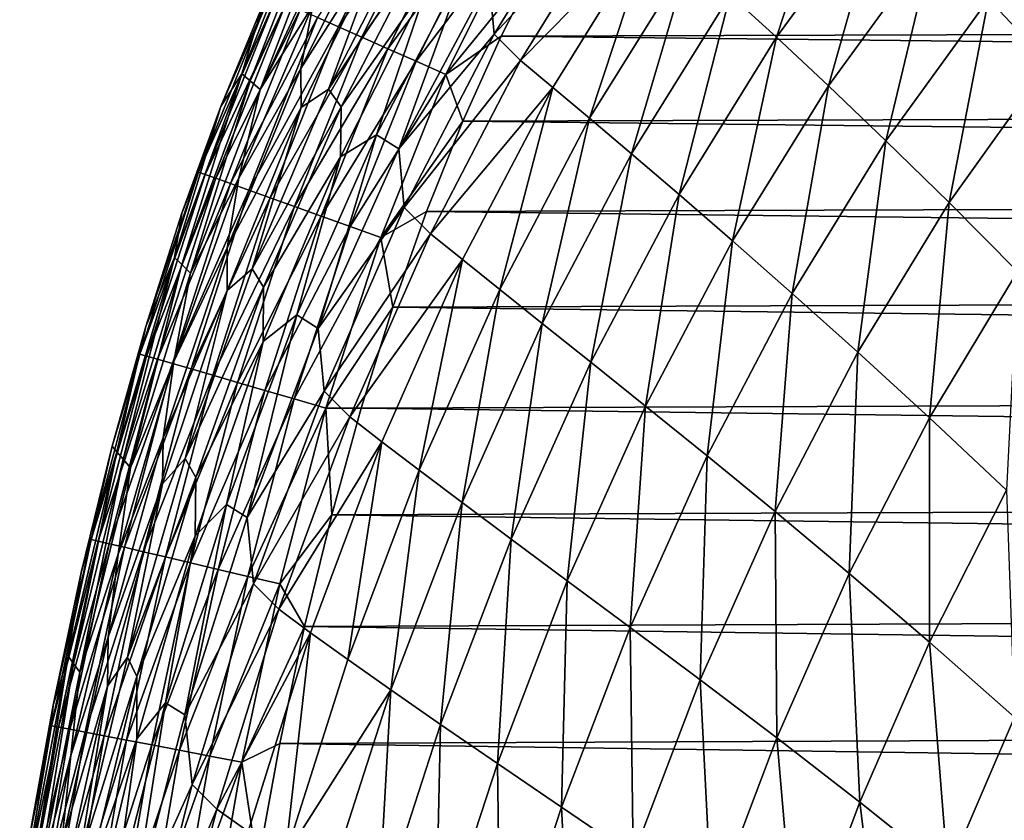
# Model space of a CAD drawing. Header units: metres. Extents: x -36 to 82, y -104 to 104.
# Tile 226 of 245: x -15.2 to -10.92, y 95.72 to 99.21. Entities that reach past the tile are written whole.
import ezdxf

# ---------------------------------------------------------------- set-up
doc = ezdxf.new("R2010")
doc.units = ezdxf.units.M
doc.layers.add('solid_FIT-SHOWER-153_SW0001', color=7, linetype='CONTINUOUS')

msp = doc.modelspace()

# ---------------------------------------------------------------- linework, layer by layer
at = {"layer": 'solid_FIT-SHOWER-153_SW0001'}
for points in [[(-11.906401, 99.132004, -12.697701), (-12.107814, 99.316612, -11.774969), (-11.636102, 99.959007, -11.747355)], [(-11.441175, 99.767784, -12.667388), (-11.906401, 99.132004, -12.697701), (-11.636102, 99.959007, -11.747355)], [(-13.903911, 99.217857, 16.560919), (-13.813616, 99.177711, 16.660679), (-13.464041, 99.883263, 16.660448)], [(-13.464041, 99.883263, 16.660448), (-13.813616, 99.177711, 16.660679), (-13.365932, 99.829086, 16.745615)], [(-10.72178, 99.018936, -14.949565), (-10.984104, 99.299545, -14.265806), (-10.499166, 99.868568, -14.230411)], [(-13.813616, 99.177711, 16.660679), (-13.711209, 99.132179, 16.74577), (-13.365932, 99.829086, 16.745615)], [(-13.365932, 99.829086, 16.745615), (-13.711209, 99.132179, 16.74577), (-13.257565, 99.769249, 16.814531)], [(-13.157094, 99.382942, -5.855111), (-12.700085, 99.850998, -7.214014), (-13.13576, 99.145538, -7.231104)], [(-13.13576, 99.145538, -7.231104), (-12.700085, 99.850998, -7.214014), (-12.58495, 99.735855, -8.490389)], [(-13.711209, 99.132179, 16.74577), (-13.598106, 99.081894, 16.814623), (-13.257565, 99.769249, 16.814531)], [(-13.257565, 99.769249, 16.814531), (-13.598106, 99.081894, 16.814623), (-13.140294, 99.704498, 16.865633)], [(-13.13576, 99.145538, -7.231104), (-12.58495, 99.735855, -8.490389), (-13.021061, 99.03064, -8.509686)], [(-12.445112, 99.616089, -9.67404), (-13.021061, 99.03064, -8.509686), (-12.58495, 99.735855, -8.490389)], [(-11.680728, 98.921028, -13.538871), (-11.906401, 99.132004, -12.697701), (-11.441175, 99.767784, -12.667388)], [(-11.223949, 99.548599, -13.505974), (-11.680728, 98.921028, -13.538871), (-11.441175, 99.767784, -12.667388)], [(-13.894572, 99.71859, 13.495017), (-14.234097, 98.972412, 13.492207), (-13.954125, 99.678238, 15.896646)], [(-14.1975, 98.942001, 11.076779), (-14.234097, 98.972412, 13.492207), (-13.894572, 99.71859, 13.495017)], [(-13.853889, 99.689621, 11.080412), (-14.1975, 98.942001, 11.076779), (-13.894572, 99.71859, 13.495017)], [(-14.15444, 98.90522, 8.770235), (-14.1975, 98.942001, 11.076779), (-13.853889, 99.689621, 11.080412)], [(-13.805983, 99.654533, 8.774734), (-14.15444, 98.90522, 8.770235), (-13.853889, 99.689621, 11.080412)], [(-13.612293, 99.728104, 4.487946), (-13.977345, 98.996117, 4.481537), (-13.924596, 99.26989, 6.574536)], [(-13.60938, 99.574913, 2.503082), (-13.977345, 98.996117, 4.481537), (-13.612293, 99.728104, 4.487946)], [(-13.598106, 99.081894, 16.814623), (-13.475722, 99.027481, 16.865675), (-13.140294, 99.704498, 16.865633)], [(-13.140294, 99.704498, 16.865633), (-13.475722, 99.027481, 16.865675), (-13.01548, 99.635582, 16.897348)], [(-14.234097, 98.972412, 13.492207), (-14.144573, 99.268883, 15.897125), (-13.954125, 99.678238, 15.896646)], [(-13.924596, 99.26989, 6.574536), (-14.15444, 98.90522, 8.770235), (-13.805983, 99.654533, 8.774734)], [(-13.856763, 98.906708, 0.617295), (-13.480468, 99.641136, 0.626205), (-13.421193, 99.568237, -1.147424)], [(-13.60938, 99.574913, 2.503082), (-13.480468, 99.641136, 0.626205), (-13.856763, 98.906708, 0.617295)], [(-13.475722, 99.027481, 16.865675), (-13.345473, 98.969574, 16.89736), (-13.01548, 99.635582, 16.897348)], [(-13.01548, 99.635582, 16.897348), (-13.345473, 98.969574, 16.89736), (-12.930096, 99.482735, 16.90811)], [(-12.445112, 99.616089, -9.67404), (-12.880669, 98.914009, -9.695733), (-13.021061, 99.03064, -8.509686)], [(-12.720254, 98.779533, -10.792221), (-12.880669, 98.914009, -9.695733), (-12.445112, 99.616089, -9.67404)], [(-12.286721, 99.477165, -10.767991), (-12.720254, 98.779533, -10.792221), (-12.445112, 99.616089, -9.67404)], [(-13.60938, 99.574913, 2.503082), (-13.976205, 98.826706, 2.49533), (-13.977345, 98.996117, 4.481537)], [(-13.60938, 99.574913, 2.503082), (-13.856763, 98.906708, 0.617295), (-13.976205, 98.826706, 2.49533)], [(-13.856763, 98.906708, 0.617295), (-13.421193, 99.568237, -1.147424), (-13.801985, 98.829948, -1.157718)], [(-13.801985, 98.829948, -1.157718), (-13.421193, 99.568237, -1.147424), (-13.423557, 99.369507, -2.819634)], [(-11.430423, 98.68187, -14.300946), (-11.680728, 98.921028, -13.538871), (-11.223949, 99.548599, -13.505974)], [(-10.984104, 99.299545, -14.265806), (-11.430423, 98.68187, -14.300946), (-11.223949, 99.548599, -13.505974)], [(-13.345473, 98.969574, 16.89736), (-13.105278, 99.137192, 16.90811), (-12.930096, 99.482735, 16.90811)], [(-12.930096, 99.482735, 16.90811), (-13.105278, 99.137192, 16.90811), (13.067233, 99.215744, 16.90811)], [(-12.537714, 98.624863, -11.801812), (-12.720254, 98.779533, -10.792221), (-12.286721, 99.477165, -10.767991)], [(-12.107814, 99.316612, -11.774969), (-12.537714, 98.624863, -11.801812), (-12.286721, 99.477165, -10.767991)], [(-13.648364, 98.708252, -4.399078), (-13.258653, 99.447029, -4.3859), (-13.550475, 98.646225, -5.869892)], [(-13.423557, 99.369507, -2.819634), (-13.258653, 99.447029, -4.3859), (-13.648364, 98.708252, -4.399078)], [(-13.258653, 99.447029, -4.3859), (-13.157094, 99.382942, -5.855111), (-13.550475, 98.646225, -5.869892)], [(-13.804537, 98.612236, -2.831488), (-13.423557, 99.369507, -2.819634), (-13.648364, 98.708252, -4.399078)], [(-13.801985, 98.829948, -1.157718), (-13.423557, 99.369507, -2.819634), (-13.804537, 98.612236, -2.831488)], [(-13.550475, 98.646225, -5.869892), (-13.157094, 99.382942, -5.855111), (-13.13576, 99.145538, -7.231104)], [(-14.115655, 99.311996, 16.046492), (-14.325006, 98.831367, 15.897709), (-14.422023, 98.545311, 16.047405)], [(-14.115655, 99.311996, 16.046492), (-14.422023, 98.545311, 16.047405), (-14.087965, 99.29969, 16.189274)], [(-14.115655, 99.311996, 16.046492), (-14.144573, 99.268883, 15.897125), (-14.325006, 98.831367, 15.897709)], [(-12.330918, 98.447685, -12.72717), (-12.537714, 98.624863, -11.801812), (-12.107814, 99.316612, -11.774969)], [(-11.906401, 99.132004, -12.697701), (-12.330918, 98.447685, -12.72717), (-12.107814, 99.316612, -11.774969)], [(-14.422023, 98.545311, 16.047405), (-14.393407, 98.535034, 16.190065), (-14.087965, 99.29969, 16.189274)], [(-14.087965, 99.29969, 16.189274), (-14.393407, 98.535034, 16.190065), (-14.0425, 99.279472, 16.32365)], [(-14.393407, 98.535034, 16.190065), (-14.346517, 98.518196, 16.324314), (-14.0425, 99.279472, 16.32365)], [(-14.0425, 99.279472, 16.32365), (-14.346517, 98.518196, 16.324314), (-13.980677, 99.251991, 16.448053)], [(-14.234097, 98.972412, 13.492207), (-14.325006, 98.831367, 15.897709), (-14.144573, 99.268883, 15.897125)], [(-13.924596, 99.26989, 6.574536), (-14.247743, 98.518394, 6.569028), (-14.15444, 98.90522, 8.770235)], [(-13.977345, 98.996117, 4.481537), (-14.247743, 98.518394, 6.569028), (-13.924596, 99.26989, 6.574536)], [(-11.155609, 98.412949, -14.986343), (-11.430423, 98.68187, -14.300946), (-10.984104, 99.299545, -14.265806)], [(-10.72178, 99.018936, -14.949565), (-11.155609, 98.412949, -14.986343), (-10.984104, 99.299545, -14.265806)], [(-14.346517, 98.518196, 16.324314), (-14.282808, 98.495316, 16.448593), (-13.980677, 99.251991, 16.448053)], [(-13.980677, 99.251991, 16.448053), (-14.282808, 98.495316, 16.448593), (-13.903911, 99.217857, 16.560919)], [(-14.282808, 98.495316, 16.448593), (-14.203737, 98.466919, 16.561338), (-13.903911, 99.217857, 16.560919)], [(-13.903911, 99.217857, 16.560919), (-14.203737, 98.466919, 16.561338), (-13.813616, 99.177711, 16.660679)], [(-14.203737, 98.466919, 16.561338), (-14.110759, 98.433533, 16.660986), (-13.813616, 99.177711, 16.660679)], [(-13.813616, 99.177711, 16.660679), (-14.110759, 98.433533, 16.660986), (-13.711209, 99.132179, 16.74577)], [(-13.105278, 99.137192, 16.90811), (13.235432, 98.851509, 16.90811), (13.067233, 99.215744, 16.90811)], [(-14.110759, 98.433533, 16.660986), (-14.005329, 98.395668, 16.745975), (-13.711209, 99.132179, 16.74577)], [(-13.711209, 99.132179, 16.74577), (-14.005329, 98.395668, 16.745975), (-13.598106, 99.081894, 16.814623)], [(-13.550475, 98.646225, -5.869892), (-13.13576, 99.145538, -7.231104), (-13.527073, 98.391174, -7.247769)], [(-13.527073, 98.391174, -7.247769), (-13.13576, 99.145538, -7.231104), (-13.021061, 99.03064, -8.509686)], [(-13.345473, 98.969574, 16.89736), (-13.271689, 98.767342, 16.90811), (-13.105278, 99.137192, 16.90811)], [(-13.105278, 99.137192, 16.90811), (-13.271689, 98.767342, 16.90811), (13.235432, 98.851509, 16.90811)], [(-12.097985, 98.245827, -13.570888), (-12.330918, 98.447685, -12.72717), (-11.906401, 99.132004, -12.697701)], [(-11.680728, 98.921028, -13.538871), (-12.097985, 98.245827, -13.570888), (-11.906401, 99.132004, -12.697701)], [(-14.005329, 98.395668, 16.745975), (-13.888905, 98.353859, 16.814745), (-13.598106, 99.081894, 16.814623)], [(-13.598106, 99.081894, 16.814623), (-13.888905, 98.353859, 16.814745), (-13.475722, 99.027481, 16.865675)], [(-13.888905, 98.353859, 16.814745), (-13.762939, 98.308624, 16.865732), (-13.475722, 99.027481, 16.865675)], [(-13.475722, 99.027481, 16.865675), (-13.762939, 98.308624, 16.865732), (-13.345473, 98.969574, 16.89736)], [(-13.527073, 98.391174, -7.247769), (-13.021061, 99.03064, -8.509686), (-13.413394, 98.277138, -8.528335)], [(-12.880669, 98.914009, -9.695733), (-13.413394, 98.277138, -8.528335), (-13.021061, 99.03064, -8.509686)], [(-10.857269, 98.112923, -15.597899), (-11.155609, 98.412949, -14.986343), (-10.72178, 99.018936, -14.949565)], [(-14.234097, 98.972412, 13.492207), (-14.527751, 98.174309, 13.489234), (-14.325006, 98.831367, 15.897709)], [(-14.495468, 98.14296, 11.07288), (-14.527751, 98.174309, 13.489234), (-14.234097, 98.972412, 13.492207)], [(-14.1975, 98.942001, 11.076779), (-14.495468, 98.14296, 11.07288), (-14.234097, 98.972412, 13.492207)], [(-13.977345, 98.996117, 4.481537), (-14.298059, 98.215065, 4.474694), (-14.247743, 98.518394, 6.569028)], [(-13.976205, 98.826706, 2.49533), (-14.298059, 98.215065, 4.474694), (-13.977345, 98.996117, 4.481537)], [(-13.762939, 98.308624, 16.865732), (-13.628891, 98.260483, 16.897373), (-13.345473, 98.969574, 16.89736)], [(-13.345473, 98.969574, 16.89736), (-13.628891, 98.260483, 16.897373), (-13.271689, 98.767342, 16.90811)], [(-14.457507, 98.105103, 8.765379), (-14.495468, 98.14296, 11.07288), (-14.1975, 98.942001, 11.076779)], [(-14.15444, 98.90522, 8.770235), (-14.457507, 98.105103, 8.765379), (-14.1975, 98.942001, 11.076779)], [(-11.83846, 98.017555, -14.335203), (-12.097985, 98.245827, -13.570888), (-11.680728, 98.921028, -13.538871)], [(-11.430423, 98.68187, -14.300946), (-11.83846, 98.017555, -14.335203), (-11.680728, 98.921028, -13.538871)], [(-14.247743, 98.518394, 6.569028), (-14.457507, 98.105103, 8.765379), (-14.15444, 98.90522, 8.770235)], [(-14.189259, 98.124619, 0.608039), (-13.856763, 98.906708, 0.617295), (-13.801985, 98.829948, -1.157718)], [(-13.976205, 98.826706, 2.49533), (-13.856763, 98.906708, 0.617295), (-14.189259, 98.124619, 0.608039)], [(-12.880669, 98.914009, -9.695733), (-13.273216, 98.164337, -9.716567), (-13.413394, 98.277138, -8.528335)], [(-13.111659, 98.035034, -10.815396), (-13.273216, 98.164337, -9.716567), (-12.880669, 98.914009, -9.695733)], [(-12.720254, 98.779533, -10.792221), (-13.111659, 98.035034, -10.815396), (-12.880669, 98.914009, -9.695733)], [(-14.527751, 98.174309, 13.489234), (-14.494438, 98.366226, 15.898355), (-14.325006, 98.831367, 15.897709)], [(-14.422023, 98.545311, 16.047405), (-14.325006, 98.831367, 15.897709), (-14.494438, 98.366226, 15.898355)], [(-13.271689, 98.767342, 16.90811), (13.395168, 98.463821, 16.90811), (13.235432, 98.851509, 16.90811)], [(-13.976205, 98.826706, 2.49533), (-14.189259, 98.124619, 0.608039), (-14.298538, 98.029922, 2.487164)], [(-13.976205, 98.826706, 2.49533), (-14.298538, 98.029922, 2.487164), (-14.298059, 98.215065, 4.474694)], [(-14.189259, 98.124619, 0.608039), (-13.801985, 98.829948, -1.157718), (-14.139153, 98.044647, -1.168242)], [(-14.139153, 98.044647, -1.168242), (-13.801985, 98.829948, -1.157718), (-13.804537, 98.612236, -2.831488)], [(-13.628891, 98.260483, 16.897373), (-13.429514, 98.373917, 16.90811), (-13.271689, 98.767342, 16.90811)], [(-13.271689, 98.767342, 16.90811), (-13.429514, 98.373917, 16.90811), (13.395168, 98.463821, 16.90811)], [(-12.926479, 97.887009, -11.827432), (-13.111659, 98.035034, -10.815396), (-12.720254, 98.779533, -10.792221)], [(-12.537714, 98.624863, -11.801812), (-12.926479, 97.887009, -11.827432), (-12.720254, 98.779533, -10.792221)], [(-13.99505, 97.923798, -4.412135), (-13.648364, 98.708252, -4.399078), (-13.901258, 97.864502, -5.884334)], [(-13.804537, 98.612236, -2.831488), (-13.648364, 98.708252, -4.399078), (-13.99505, 97.923798, -4.412135)], [(-13.648364, 98.708252, -4.399078), (-13.550475, 98.646225, -5.869892), (-13.901258, 97.864502, -5.884334)], [(-11.552415, 97.761368, -15.022258), (-11.83846, 98.017555, -14.335203), (-11.430423, 98.68187, -14.300946)], [(-11.155609, 98.412949, -14.986343), (-11.552415, 97.761368, -15.022258), (-11.430423, 98.68187, -14.300946)], [(-13.901258, 97.864502, -5.884334), (-13.550475, 98.646225, -5.869892), (-13.527073, 98.391174, -7.247769)], [(-12.715411, 97.718102, -12.75528), (-12.926479, 97.887009, -11.827432), (-12.537714, 98.624863, -11.801812)], [(-12.330918, 98.447685, -12.72717), (-12.715411, 97.718102, -12.75528), (-12.537714, 98.624863, -11.801812)], [(-14.14156, 97.808456, -2.843393), (-13.804537, 98.612236, -2.831488), (-13.99505, 97.923798, -4.412135)], [(-14.139153, 98.044647, -1.168242), (-13.804537, 98.612236, -2.831488), (-14.14156, 97.808456, -2.843393)], [(-14.422023, 98.545311, 16.047405), (-14.652376, 97.873322, 15.899066), (-14.678025, 97.753197, 16.048428)], [(-14.422023, 98.545311, 16.047405), (-14.678025, 97.753197, 16.048428), (-14.393407, 98.535034, 16.190065)], [(-14.678025, 97.753197, 16.048428), (-14.648717, 97.744682, 16.19095), (-14.393407, 98.535034, 16.190065)], [(-14.422023, 98.545311, 16.047405), (-14.494438, 98.366226, 15.898355), (-14.652376, 97.873322, 15.899066)], [(-14.393407, 98.535034, 16.190065), (-14.648717, 97.744682, 16.19095), (-14.346517, 98.518196, 16.324314)], [(-14.648717, 97.744682, 16.19095), (-14.6008, 97.730751, 16.32506), (-14.346517, 98.518196, 16.324314)], [(-14.346517, 98.518196, 16.324314), (-14.6008, 97.730751, 16.32506), (-14.282808, 98.495316, 16.448593)], [(-14.6008, 97.730751, 16.32506), (-14.535756, 97.711853, 16.449198), (-14.282808, 98.495316, 16.448593)], [(-14.282808, 98.495316, 16.448593), (-14.535756, 97.711853, 16.449198), (-14.203737, 98.466919, 16.561338)], [(-14.247743, 98.518394, 6.569028), (-14.529495, 97.721352, 6.563131), (-14.457507, 98.105103, 8.765379)], [(-14.298059, 98.215065, 4.474694), (-14.529495, 97.721352, 6.563131), (-14.247743, 98.518394, 6.569028)], [(-14.535756, 97.711853, 16.449198), (-14.455069, 97.688408, 16.561808), (-14.203737, 98.466919, 16.561338)], [(-14.203737, 98.466919, 16.561338), (-14.455069, 97.688408, 16.561808), (-14.110759, 98.433533, 16.660986)], [(-13.429514, 98.373917, 16.90811), (13.545088, 98.052856, 16.90811), (13.395168, 98.463821, 16.90811)], [(-12.476439, 97.526237, -13.601455), (-12.715411, 97.718102, -12.75528), (-12.330918, 98.447685, -12.72717)], [(-12.097985, 98.245827, -13.570888), (-12.476439, 97.526237, -13.601455), (-12.330918, 98.447685, -12.72717)], [(-14.455069, 97.688408, 16.561808), (-14.36022, 97.660843, 16.661329), (-14.110759, 98.433533, 16.660986)], [(-14.110759, 98.433533, 16.660986), (-14.36022, 97.660843, 16.661329), (-14.005329, 98.395668, 16.745975)], [(-11.240915, 97.476028, -15.63468), (-11.552415, 97.761368, -15.022258), (-11.155609, 98.412949, -14.986343)], [(-10.857269, 98.112923, -15.597899), (-11.240915, 97.476028, -15.63468), (-11.155609, 98.412949, -14.986343)], [(-14.527751, 98.174309, 13.489234), (-14.652376, 97.873322, 15.899066), (-14.494438, 98.366226, 15.898355)], [(-14.36022, 97.660843, 16.661329), (-14.252694, 97.629593, 16.746206), (-14.005329, 98.395668, 16.745975)], [(-14.005329, 98.395668, 16.745975), (-14.252694, 97.629593, 16.746206), (-13.888905, 98.353859, 16.814745)], [(-13.901258, 97.864502, -5.884334), (-13.527073, 98.391174, -7.247769), (-13.875544, 97.592361, -7.263797)], [(-13.875544, 97.592361, -7.263797), (-13.527073, 98.391174, -7.247769), (-13.413394, 98.277138, -8.528335)], [(-13.628891, 98.260483, 16.897373), (-13.577439, 97.957207, 16.90811), (-13.429514, 98.373917, 16.90811)], [(-13.429514, 98.373917, 16.90811), (-13.577439, 97.957207, 16.90811), (13.545088, 98.052856, 16.90811)], [(-14.252694, 97.629593, 16.746206), (-14.133973, 97.5951, 16.814882), (-13.888905, 98.353859, 16.814745)], [(-13.888905, 98.353859, 16.814745), (-14.133973, 97.5951, 16.814882), (-13.762939, 98.308624, 16.865732)], [(-14.133973, 97.5951, 16.814882), (-14.00554, 97.557777, 16.865795), (-13.762939, 98.308624, 16.865732)], [(-13.762939, 98.308624, 16.865732), (-14.00554, 97.557777, 16.865795), (-13.628891, 98.260483, 16.897373)], [(-13.875544, 97.592361, -7.263797), (-13.413394, 98.277138, -8.528335), (-13.763375, 97.479874, -8.546077)], [(-13.273216, 98.164337, -9.716567), (-13.763375, 97.479874, -8.546077), (-13.413394, 98.277138, -8.528335)], [(-14.00554, 97.557777, 16.865795), (-13.868876, 97.518059, 16.89739), (-13.628891, 98.260483, 16.897373)], [(-13.628891, 98.260483, 16.897373), (-13.868876, 97.518059, 16.89739), (-13.577439, 97.957207, 16.90811)], [(-12.209, 97.309792, -14.36796), (-12.476439, 97.526237, -13.601455), (-12.097985, 98.245827, -13.570888)], [(-11.83846, 98.017555, -14.335203), (-12.209, 97.309792, -14.36796), (-12.097985, 98.245827, -13.570888)], [(-14.298059, 98.215065, 4.474694), (-14.576894, 97.38887, 4.46744), (-14.529495, 97.721352, 6.563131)], [(-14.298538, 98.029922, 2.487164), (-14.576894, 97.38887, 4.46744), (-14.298059, 98.215065, 4.474694)], [(-14.527751, 98.174309, 13.489234), (-14.778661, 97.328102, 13.486111), (-14.652376, 97.873322, 15.899066)], [(-14.750802, 97.296379, 11.068722), (-14.778661, 97.328102, 13.486111), (-14.527751, 98.174309, 13.489234)], [(-14.495468, 98.14296, 11.07288), (-14.750802, 97.296379, 11.068722), (-14.527751, 98.174309, 13.489234)], [(-13.273216, 98.164337, -9.716567), (-13.624092, 97.371605, -9.73623), (-13.763375, 97.479874, -8.546077)], [(-13.462202, 97.248207, -10.837148), (-13.624092, 97.371605, -9.73623), (-13.273216, 98.164337, -9.716567)], [(-13.111659, 98.035034, -10.815396), (-13.462202, 97.248207, -10.837148), (-13.273216, 98.164337, -9.716567)], [(-14.718048, 97.258125, 8.76017), (-14.750802, 97.296379, 11.068722), (-14.495468, 98.14296, 11.07288)], [(-14.457507, 98.105103, 8.765379), (-14.718048, 97.258125, 8.76017), (-14.495468, 98.14296, 11.07288)], [(-14.529495, 97.721352, 6.563131), (-14.718048, 97.258125, 8.76017), (-14.457507, 98.105103, 8.765379)], [(-14.480104, 97.298927, 0.598497), (-14.189259, 98.124619, 0.608039), (-14.139153, 98.044647, -1.168242)], [(-14.298538, 98.029922, 2.487164), (-14.189259, 98.124619, 0.608039), (-14.480104, 97.298927, 0.598497)], [(-10.905928, 97.160416, -16.17551), (-11.240915, 97.476028, -15.63468), (-10.857269, 98.112923, -15.597899)], [(-14.298538, 98.029922, 2.487164), (-14.480104, 97.298927, 0.598497), (-14.578746, 97.188652, 2.478623)], [(-14.298538, 98.029922, 2.487164), (-14.578746, 97.188652, 2.478623), (-14.576894, 97.38887, 4.46744)], [(-14.480104, 97.298927, 0.598497), (-14.139153, 98.044647, -1.168242), (-14.434707, 97.216492, -1.178916)], [(-14.434707, 97.216492, -1.178916), (-14.139153, 98.044647, -1.168242), (-14.14156, 97.808456, -2.843393)], [(-13.577439, 97.957207, 16.90811), (13.68479, 97.618507, 16.90811), (13.545088, 98.052856, 16.90811)], [(-13.275329, 97.10759, -11.851396), (-13.462202, 97.248207, -10.837148), (-13.111659, 98.035034, -10.815396)], [(-12.926479, 97.887009, -11.827432), (-13.275329, 97.10759, -11.851396), (-13.111659, 98.035034, -10.815396)], [(-11.913071, 97.067345, -15.056663), (-12.209, 97.309792, -14.36796), (-11.83846, 98.017555, -14.335203)], [(-11.552415, 97.761368, -15.022258), (-11.913071, 97.067345, -15.056663), (-11.83846, 98.017555, -14.335203)], [(-13.868876, 97.518059, 16.89739), (-13.715023, 97.517311, 16.90811), (-13.577439, 97.957207, 16.90811)], [(-13.577439, 97.957207, 16.90811), (-13.715023, 97.517311, 16.90811), (13.68479, 97.618507, 16.90811)], [(-14.300446, 97.097954, -4.424936), (-13.99505, 97.923798, -4.412135), (-14.211052, 97.042099, -5.898273)], [(-14.14156, 97.808456, -2.843393), (-13.99505, 97.923798, -4.412135), (-14.300446, 97.097954, -4.424936)], [(-13.99505, 97.923798, -4.412135), (-13.901258, 97.864502, -5.884334), (-14.211052, 97.042099, -5.898273)], [(-14.778661, 97.328102, 13.486111), (-14.798584, 97.352036, 15.899842), (-14.652376, 97.873322, 15.899066)], [(-14.678025, 97.753197, 16.048428), (-14.652376, 97.873322, 15.899066), (-14.798584, 97.352036, 15.899842)], [(-14.211052, 97.042099, -5.898273), (-13.901258, 97.864502, -5.884334), (-13.875544, 97.592361, -7.263797)], [(-13.061071, 96.947731, -12.781537), (-13.275329, 97.10759, -11.851396), (-12.926479, 97.887009, -11.827432)], [(-12.715411, 97.718102, -12.75528), (-13.061071, 96.947731, -12.781537), (-12.926479, 97.887009, -11.827432)], [(-14.43656, 96.962524, -2.855239), (-14.14156, 97.808456, -2.843393), (-14.300446, 97.097954, -4.424936)], [(-14.434707, 97.216492, -1.178916), (-14.14156, 97.808456, -2.843393), (-14.43656, 96.962524, -2.855239)], [(-11.589769, 96.797737, -15.669979), (-11.913071, 97.067345, -15.056663), (-11.552415, 97.761368, -15.022258)], [(-11.240915, 97.476028, -15.63468), (-11.589769, 96.797737, -15.669979), (-11.552415, 97.761368, -15.022258)], [(-14.678025, 97.753197, 16.048428), (-14.798584, 97.352036, 15.899842), (-14.889385, 96.946251, 16.049479)], [(-14.678025, 97.753197, 16.048428), (-14.889385, 96.946251, 16.049479), (-14.648717, 97.744682, 16.19095)], [(-14.889385, 96.946251, 16.049479), (-14.859558, 96.939217, 16.19186), (-14.648717, 97.744682, 16.19095)], [(-14.648717, 97.744682, 16.19095), (-14.859558, 96.939217, 16.19186), (-14.6008, 97.730751, 16.32506)], [(-14.859558, 96.939217, 16.19186), (-14.810904, 96.927757, 16.325825), (-14.6008, 97.730751, 16.32506)], [(-14.6008, 97.730751, 16.32506), (-14.810904, 96.927757, 16.325825), (-14.535756, 97.711853, 16.449198)], [(-14.529495, 97.721352, 6.563131), (-14.772334, 96.882416, 6.556856), (-14.718048, 97.258125, 8.76017)], [(-14.576894, 97.38887, 4.46744), (-14.772334, 96.882416, 6.556856), (-14.529495, 97.721352, 6.563131)], [(-12.817284, 96.766708, -13.630015), (-13.061071, 96.947731, -12.781537), (-12.715411, 97.718102, -12.75528)], [(-12.476439, 97.526237, -13.601455), (-12.817284, 96.766708, -13.630015), (-12.715411, 97.718102, -12.75528)], [(-14.810904, 96.927757, 16.325825), (-14.744922, 96.912209, 16.44982), (-14.535756, 97.711853, 16.449198)], [(-14.535756, 97.711853, 16.449198), (-14.744922, 96.912209, 16.44982), (-14.455069, 97.688408, 16.561808)], [(-14.744922, 96.912209, 16.44982), (-14.663113, 96.892937, 16.56229), (-14.455069, 97.688408, 16.561808)], [(-14.455069, 97.688408, 16.561808), (-14.663113, 96.892937, 16.56229), (-14.36022, 97.660843, 16.661329)], [(-14.663113, 96.892937, 16.56229), (-14.566978, 96.870285, 16.661682), (-14.36022, 97.660843, 16.661329)], [(-14.36022, 97.660843, 16.661329), (-14.566978, 96.870285, 16.661682), (-14.252694, 97.629593, 16.746206)], [(-14.566978, 96.870285, 16.661682), (-14.458017, 96.844612, 16.746445), (-14.252694, 97.629593, 16.746206)], [(-14.252694, 97.629593, 16.746206), (-14.458017, 96.844612, 16.746445), (-14.133973, 97.5951, 16.814882)], [(-14.458017, 96.844612, 16.746445), (-14.337732, 96.816277, 16.815022), (-14.133973, 97.5951, 16.814882)], [(-14.133973, 97.5951, 16.814882), (-14.337732, 96.816277, 16.815022), (-14.00554, 97.557777, 16.865795)], [(-14.211052, 97.042099, -5.898273), (-13.875544, 97.592361, -7.263797), (-14.182722, 96.753616, -7.278979)], [(-14.182722, 96.753616, -7.278979), (-13.875544, 97.592361, -7.263797), (-13.763375, 97.479874, -8.546077)], [(-13.715023, 97.517311, 16.90811), (13.814675, 97.160873, 16.90811), (13.68479, 97.618507, 16.90811)], [(-14.337732, 96.816277, 16.815022), (-14.207623, 96.785622, 16.86586), (-14.00554, 97.557777, 16.865795)], [(-14.00554, 97.557777, 16.865795), (-14.207623, 96.785622, 16.86586), (-13.868876, 97.518059, 16.89739)], [(-14.207623, 96.785622, 16.86586), (-14.069191, 96.753006, 16.897408), (-13.868876, 97.518059, 16.89739)], [(-13.868876, 97.518059, 16.89739), (-14.069191, 96.753006, 16.897408), (-13.842707, 97.054131, 16.90811)], [(-13.868876, 97.518059, 16.89739), (-13.842707, 97.054131, 16.90811), (-13.715023, 97.517311, 16.90811)], [(-13.715023, 97.517311, 16.90811), (-13.842707, 97.054131, 16.90811), (13.814675, 97.160873, 16.90811)], [(-12.543265, 96.562973, -14.398613), (-12.817284, 96.766708, -13.630015), (-12.476439, 97.526237, -13.601455)], [(-12.209, 97.309792, -14.36796), (-12.543265, 96.562973, -14.398613), (-12.476439, 97.526237, -13.601455)], [(-14.182722, 96.753616, -7.278979), (-13.763375, 97.479874, -8.546077), (-14.072454, 96.643417, -8.562656)], [(-13.624092, 97.371605, -9.73623), (-14.072454, 96.643417, -8.562656), (-13.763375, 97.479874, -8.546077)], [(-11.241229, 96.499924, -16.210798), (-11.589769, 96.797737, -15.669979), (-11.240915, 97.476028, -15.63468)], [(-10.905928, 97.160416, -16.17551), (-11.241229, 96.499924, -16.210798), (-11.240915, 97.476028, -15.63468)], [(-14.576894, 97.38887, 4.46744), (-14.816306, 96.521454, 4.459796), (-14.772334, 96.882416, 6.556856)], [(-14.578746, 97.188652, 2.478623), (-14.816306, 96.521454, 4.459796), (-14.576894, 97.38887, 4.46744)], [(-14.778661, 97.328102, 13.486111), (-14.932705, 96.802483, 15.900635), (-14.798584, 97.352036, 15.899842)], [(-14.889385, 96.946251, 16.049479), (-14.798584, 97.352036, 15.899842), (-14.932705, 96.802483, 15.900635)], [(-13.624092, 97.371605, -9.73623), (-13.934657, 96.540405, -9.754413), (-14.072454, 96.643417, -8.562656)], [(-13.773173, 96.423645, -10.857105), (-13.934657, 96.540405, -9.754413), (-13.624092, 97.371605, -9.73623)], [(-13.462202, 97.248207, -10.837148), (-13.773173, 96.423645, -10.857105), (-13.624092, 97.371605, -9.73623)], [(-14.778661, 97.328102, 13.486111), (-14.989963, 96.43766, 13.48285), (-14.932705, 96.802483, 15.900635)], [(-14.966515, 96.406166, 11.064313), (-14.989963, 96.43766, 13.48285), (-14.778661, 97.328102, 13.486111)], [(-14.750802, 97.296379, 11.068722), (-14.966515, 96.406166, 11.064313), (-14.778661, 97.328102, 13.486111)], [(-14.938936, 96.368256, 8.754618), (-14.966515, 96.406166, 11.064313), (-14.750802, 97.296379, 11.068722)], [(-14.718048, 97.258125, 8.76017), (-14.938936, 96.368256, 8.754618), (-14.750802, 97.296379, 11.068722)], [(-14.73145, 96.433685, 0.588727), (-14.480104, 97.298927, 0.598497), (-14.434707, 97.216492, -1.178916)], [(-14.578746, 97.188652, 2.478623), (-14.480104, 97.298927, 0.598497), (-14.73145, 96.433685, 0.588727)], [(-12.238869, 96.335175, -15.088926), (-12.543265, 96.562973, -14.398613), (-12.209, 97.309792, -14.36796)], [(-11.913071, 97.067345, -15.056663), (-12.238869, 96.335175, -15.088926), (-12.209, 97.309792, -14.36796)], [(-14.772334, 96.882416, 6.556856), (-14.938936, 96.368256, 8.754618), (-14.718048, 97.258125, 8.76017)], [(-13.585502, 96.291183, -11.873272), (-13.773173, 96.423645, -10.857105), (-13.462202, 97.248207, -10.837148)], [(-13.275329, 97.10759, -11.851396), (-13.585502, 96.291183, -11.873272), (-13.462202, 97.248207, -10.837148)], [(-14.73145, 96.433685, 0.588727), (-14.434707, 97.216492, -1.178916), (-14.690659, 96.349617, -1.189655)], [(-14.690659, 96.349617, -1.189655), (-14.434707, 97.216492, -1.178916), (-14.43656, 96.962524, -2.855239)], [(-14.578746, 97.188652, 2.478623), (-14.73145, 96.433685, 0.588727), (-14.819197, 96.307014, 2.469747)], [(-14.578746, 97.188652, 2.478623), (-14.819197, 96.307014, 2.469747), (-14.816306, 96.521454, 4.459796)], [(-13.842707, 97.054131, 16.90811), (13.934595, 96.68042, 16.90811), (13.814675, 97.160873, 16.90811)], [(-10.870498, 96.172981, -16.68269), (-11.241229, 96.499924, -16.210798), (-10.905928, 97.160416, -16.17551)], [(-14.566286, 96.234985, -4.437349), (-14.300446, 97.097954, -4.424936), (-14.481461, 96.183327, -5.911544)], [(-14.43656, 96.962524, -2.855239), (-14.300446, 97.097954, -4.424936), (-14.566286, 96.234985, -4.437349)], [(-14.300446, 97.097954, -4.424936), (-14.211052, 97.042099, -5.898273), (-14.481461, 96.183327, -5.911544)], [(-13.369114, 96.141144, -12.805447), (-13.585502, 96.291183, -11.873272), (-13.275329, 97.10759, -11.851396)], [(-13.061071, 96.947731, -12.781537), (-13.369114, 96.141144, -12.805447), (-13.275329, 97.10759, -11.851396)], [(-14.481461, 96.183327, -5.911544), (-14.211052, 97.042099, -5.898273), (-14.182722, 96.753616, -7.278979)], [(-14.069191, 96.753006, 16.897408), (-13.960498, 96.567635, 16.90811), (-13.842707, 97.054131, 16.90811)], [(-13.842707, 97.054131, 16.90811), (-13.960498, 96.567635, 16.90811), (13.934595, 96.68042, 16.90811)], [(-11.905222, 96.082237, -15.703167), (-12.238869, 96.335175, -15.088926), (-11.913071, 97.067345, -15.056663)], [(-11.589769, 96.797737, -15.669979), (-11.905222, 96.082237, -15.703167), (-11.913071, 97.067345, -15.056663)], [(-14.889385, 96.946251, 16.049479), (-15.054524, 96.225075, 15.901449), (-15.061815, 96.135284, 16.050503)], [(-14.889385, 96.946251, 16.049479), (-15.061815, 96.135284, 16.050503), (-14.859558, 96.939217, 16.19186)], [(-14.889385, 96.946251, 16.049479), (-14.932705, 96.802483, 15.900635), (-15.054524, 96.225075, 15.901449)], [(-14.69148, 96.078819, -2.866916), (-14.43656, 96.962524, -2.855239), (-14.566286, 96.234985, -4.437349)], [(-14.690659, 96.349617, -1.189655), (-14.43656, 96.962524, -2.855239), (-14.69148, 96.078819, -2.866916)], [(-13.121734, 95.971741, -13.656015), (-13.369114, 96.141144, -12.805447), (-13.061071, 96.947731, -12.781537)], [(-12.817284, 96.766708, -13.630015), (-13.121734, 95.971741, -13.656015), (-13.061071, 96.947731, -12.781537)], [(-15.061815, 96.135284, 16.050503), (-15.031602, 96.129501, 16.192747), (-14.859558, 96.939217, 16.19186)], [(-14.859558, 96.939217, 16.19186), (-15.031602, 96.129501, 16.192747), (-14.810904, 96.927757, 16.325825)], [(-15.031602, 96.129501, 16.192747), (-14.982426, 96.120094, 16.326572), (-14.810904, 96.927757, 16.325825)], [(-14.810904, 96.927757, 16.325825), (-14.982426, 96.120094, 16.326572), (-14.744922, 96.912209, 16.44982)], [(-14.982426, 96.120094, 16.326572), (-14.915797, 96.107346, 16.450426), (-14.744922, 96.912209, 16.44982)], [(-14.744922, 96.912209, 16.44982), (-14.915797, 96.107346, 16.450426), (-14.663113, 96.892937, 16.56229)], [(-14.772334, 96.882416, 6.556856), (-14.978778, 96.005478, 6.550214), (-14.938936, 96.368256, 8.754618)], [(-14.816306, 96.521454, 4.459796), (-14.978778, 96.005478, 6.550214), (-14.772334, 96.882416, 6.556856)], [(-14.915797, 96.107346, 16.450426), (-14.83323, 96.091553, 16.562761), (-14.663113, 96.892937, 16.56229)], [(-14.663113, 96.892937, 16.56229), (-14.83323, 96.091553, 16.562761), (-14.566978, 96.870285, 16.661682)], [(-14.83323, 96.091553, 16.562761), (-14.736234, 96.072998, 16.662027), (-14.566978, 96.870285, 16.661682)], [(-14.566978, 96.870285, 16.661682), (-14.736234, 96.072998, 16.662027), (-14.458017, 96.844612, 16.746445)], [(-14.736234, 96.072998, 16.662027), (-14.626323, 96.051971, 16.746675), (-14.458017, 96.844612, 16.746445)], [(-14.458017, 96.844612, 16.746445), (-14.626323, 96.051971, 16.746675), (-14.337732, 96.816277, 16.815022)], [(-14.626323, 96.051971, 16.746675), (-14.505007, 96.028763, 16.815157), (-14.337732, 96.816277, 16.815022)], [(-14.337732, 96.816277, 16.815022), (-14.505007, 96.028763, 16.815157), (-14.207623, 96.785622, 16.86586)], [(-14.989963, 96.43766, 13.48285), (-15.054524, 96.225075, 15.901449), (-14.932705, 96.802483, 15.900635)], [(-14.505007, 96.028763, 16.815157), (-14.373799, 96.003662, 16.865923), (-14.207623, 96.785622, 16.86586)], [(-14.207623, 96.785622, 16.86586), (-14.373799, 96.003662, 16.865923), (-14.069191, 96.753006, 16.897408)], [(-11.544581, 95.8032, -16.24407), (-11.905222, 96.082237, -15.703167), (-11.589769, 96.797737, -15.669979)], [(-11.241229, 96.499924, -16.210798), (-11.544581, 95.8032, -16.24407), (-11.589769, 96.797737, -15.669979)], [(-14.481461, 96.183327, -5.911544), (-14.182722, 96.753616, -7.278979), (-14.450164, 95.879494, -7.293108)], [(-14.450164, 95.879494, -7.293108), (-14.182722, 96.753616, -7.278979), (-14.072454, 96.643417, -8.562656)], [(-14.373799, 96.003662, 16.865923), (-14.234211, 95.976959, 16.897423), (-14.069191, 96.753006, 16.897408)], [(-14.069191, 96.753006, 16.897408), (-14.234211, 95.976959, 16.897423), (-13.960498, 96.567635, 16.90811)], [(-12.842505, 95.781517, -14.426557), (-13.121734, 95.971741, -13.656015), (-12.817284, 96.766708, -13.630015)], [(-12.543265, 96.562973, -14.398613), (-12.842505, 95.781517, -14.426557), (-12.817284, 96.766708, -13.630015)], [(-13.960498, 96.567635, 16.90811), (14.044284, 96.177483, 16.90811), (13.934595, 96.68042, 16.90811)], [(-14.450164, 95.879494, -7.293108), (-14.072454, 96.643417, -8.562656), (-14.342091, 95.772362, -8.577819)], [(-13.934657, 96.540405, -9.754413), (-14.342091, 95.772362, -8.577819), (-14.072454, 96.643417, -8.562656)], [(-14.234211, 95.976959, 16.897423), (-14.06814, 96.058685, 16.90811), (-13.960498, 96.567635, 16.90811)], [(-13.960498, 96.567635, 16.90811), (-14.06814, 96.058685, 16.90811), (14.044284, 96.177483, 16.90811)], [(-12.53112, 95.569199, -15.118414), (-12.842505, 95.781517, -14.426557), (-12.543265, 96.562973, -14.398613)], [(-12.238869, 96.335175, -15.088926), (-12.53112, 95.569199, -15.118414), (-12.543265, 96.562973, -14.398613)], [(-14.816306, 96.521454, 4.459796), (-15.018898, 95.61747, 4.451791), (-14.978778, 96.005478, 6.550214)], [(-14.819197, 96.307014, 2.469747), (-15.018898, 95.61747, 4.451791), (-14.816306, 96.521454, 4.459796)], [(-13.934657, 96.540405, -9.754413), (-14.206281, 95.675362, -9.770804), (-14.342091, 95.772362, -8.577819)], [(-14.045874, 95.565964, -10.874901), (-14.206281, 95.675362, -9.770804), (-13.934657, 96.540405, -9.754413)], [(-13.773173, 96.423645, -10.857105), (-14.045874, 95.565964, -10.874901), (-13.934657, 96.540405, -9.754413)], [(-11.16025, 95.497208, -16.715149), (-11.544581, 95.8032, -16.24407), (-11.241229, 96.499924, -16.210798)], [(-10.870498, 96.172981, -16.68269), (-11.16025, 95.497208, -16.715149), (-11.241229, 96.499924, -16.210798)], [(-14.989963, 96.43766, 13.48285), (-15.164989, 95.508339, 13.479467), (-15.054524, 96.225075, 15.901449)], [(-15.145827, 95.477707, 11.059669), (-15.164989, 95.508339, 13.479467), (-14.989963, 96.43766, 13.48285)], [(-14.966515, 96.406166, 11.064313), (-15.145827, 95.477707, 11.059669), (-14.989963, 96.43766, 13.48285)], [(-14.945603, 95.533615, 0.578791), (-14.73145, 96.433685, 0.588727), (-14.690659, 96.349617, -1.189655)], [(-14.819197, 96.307014, 2.469747), (-14.73145, 96.433685, 0.588727), (-14.945603, 95.533615, 0.578791)], [(-15.123265, 95.440887, 8.748738), (-15.145827, 95.477707, 11.059669), (-14.966515, 96.406166, 11.064313)], [(-14.938936, 96.368256, 8.754618), (-15.123265, 95.440887, 8.748738), (-14.966515, 96.406166, 11.064313)], [(-13.585502, 96.291183, -11.873272), (-14.045874, 95.565964, -10.874901), (-13.773173, 96.423645, -10.857105)], [(-14.978778, 96.005478, 6.550214), (-15.123265, 95.440887, 8.748738), (-14.938936, 96.368256, 8.754618)], [(-14.945603, 95.533615, 0.578791), (-14.690659, 96.349617, -1.189655), (-14.909209, 95.448868, -1.200378)], [(-14.909209, 95.448868, -1.200378), (-14.690659, 96.349617, -1.189655), (-14.69148, 96.078819, -2.866916)], [(-14.819197, 96.307014, 2.469747), (-14.945603, 95.533615, 0.578791), (-15.0225, 95.390228, 2.460585)], [(-14.819197, 96.307014, 2.469747), (-15.0225, 95.390228, 2.460585), (-15.018898, 95.61747, 4.451791)], [(-12.188679, 95.333786, -15.733607), (-12.53112, 95.569199, -15.118414), (-12.238869, 96.335175, -15.088926)], [(-11.905222, 96.082237, -15.703167), (-12.188679, 95.333786, -15.733607), (-12.238869, 96.335175, -15.088926)], [(-13.585502, 96.291183, -11.873272), (-13.858247, 95.44239, -11.892632), (-14.045874, 95.565964, -10.874901)], [(-13.64076, 95.302902, -12.826516), (-13.858247, 95.44239, -11.892632), (-13.585502, 96.291183, -11.873272)], [(-13.369114, 96.141144, -12.805447), (-13.64076, 95.302902, -12.826516), (-13.585502, 96.291183, -11.873272)], [(-15.164989, 95.508339, 13.479467), (-15.164165, 95.620247, 15.902286), (-15.054524, 96.225075, 15.901449)], [(-15.061815, 96.135284, 16.050503), (-15.054524, 96.225075, 15.901449), (-15.164165, 95.620247, 15.902286)], [(-14.794512, 95.339798, -4.449248), (-14.566286, 96.234985, -4.437349), (-14.714294, 95.293083, -5.923996)], [(-14.69148, 96.078819, -2.866916), (-14.566286, 96.234985, -4.437349), (-14.794512, 95.339798, -4.449248)], [(-14.566286, 96.234985, -4.437349), (-14.481461, 96.183327, -5.911544), (-14.714294, 95.293083, -5.923996)], [(-14.714294, 95.293083, -5.923996), (-14.481461, 96.183327, -5.911544), (-14.450164, 95.879494, -7.293108)], [(-14.06814, 96.058685, 16.90811), (14.144006, 95.651726, 16.90811), (14.044284, 96.177483, 16.90811)], [(-15.061815, 96.135284, 16.050503), (-15.164165, 95.620247, 15.902286), (-15.200919, 95.330612, 16.05146)], [(-15.061815, 96.135284, 16.050503), (-15.200919, 95.330612, 16.05146), (-15.031602, 96.129501, 16.192747)], [(-13.391012, 95.145859, -13.678902), (-13.64076, 95.302902, -12.826516), (-13.369114, 96.141144, -12.805447)], [(-13.121734, 95.971741, -13.656015), (-13.391012, 95.145859, -13.678902), (-13.369114, 96.141144, -12.805447)], [(-10.757507, 95.163689, -17.12141), (-11.16025, 95.497208, -16.715149), (-10.870498, 96.172981, -16.68269)], [(-15.200919, 95.330612, 16.05146), (-15.170415, 95.325867, 16.193577), (-15.031602, 96.129501, 16.192747)], [(-15.031602, 96.129501, 16.192747), (-15.170415, 95.325867, 16.193577), (-14.982426, 96.120094, 16.326572)], [(-15.170415, 95.325867, 16.193577), (-15.120866, 95.318153, 16.327269), (-14.982426, 96.120094, 16.326572)], [(-14.982426, 96.120094, 16.326572), (-15.120866, 95.318153, 16.327269), (-14.915797, 96.107346, 16.450426)], [(-15.120866, 95.318153, 16.327269), (-15.053791, 95.307724, 16.450991), (-14.915797, 96.107346, 16.450426)], [(-14.915797, 96.107346, 16.450426), (-15.053791, 95.307724, 16.450991), (-14.83323, 96.091553, 16.562761)], [(-15.053791, 95.307724, 16.450991), (-14.97071, 95.2948, 16.5632), (-14.83323, 96.091553, 16.562761)], [(-14.83323, 96.091553, 16.562761), (-14.97071, 95.2948, 16.5632), (-14.736234, 96.072998, 16.662027)], [(-14.97071, 95.2948, 16.5632), (-14.873139, 95.279625, 16.662348), (-14.736234, 96.072998, 16.662027)], [(-14.909209, 95.448868, -1.200378), (-14.69148, 96.078819, -2.866916), (-14.9086, 95.162872, -2.87832)], [(-14.9086, 95.162872, -2.87832), (-14.69148, 96.078819, -2.866916), (-14.794512, 95.339798, -4.449248)], [(-14.736234, 96.072998, 16.662027), (-14.873139, 95.279625, 16.662348), (-14.626323, 96.051971, 16.746675)], [(-14.873139, 95.279625, 16.662348), (-14.762599, 95.262428, 16.746891), (-14.626323, 96.051971, 16.746675)], [(-14.626323, 96.051971, 16.746675), (-14.762599, 95.262428, 16.746891), (-14.505007, 96.028763, 16.815157)], [(-14.234211, 95.976959, 16.897423), (-14.165889, 95.526428, 16.90811), (-14.06814, 96.058685, 16.90811)], [(-14.06814, 96.058685, 16.90811), (-14.165889, 95.526428, 16.90811), (14.144006, 95.651726, 16.90811)], [(-11.817513, 95.074371, -16.274729), (-12.188679, 95.333786, -15.733607), (-11.905222, 96.082237, -15.703167)], [(-11.544581, 95.8032, -16.24407), (-11.817513, 95.074371, -16.274729), (-11.905222, 96.082237, -15.703167)], [(-14.978778, 96.005478, 6.550214), (-15.151681, 95.096352, 6.543235), (-15.123265, 95.440887, 8.748738)], [(-15.018898, 95.61747, 4.451791), (-15.151681, 95.096352, 6.543235), (-14.978778, 96.005478, 6.550214)], [(-14.762599, 95.262428, 16.746891), (-14.640609, 95.243454, 16.815285), (-14.505007, 96.028763, 16.815157)], [(-14.505007, 96.028763, 16.815157), (-14.640609, 95.243454, 16.815285), (-14.373799, 96.003662, 16.865923)], [(-14.640609, 95.243454, 16.815285), (-14.508685, 95.222931, 16.865982), (-14.373799, 96.003662, 16.865923)], [(-14.373799, 96.003662, 16.865923), (-14.508685, 95.222931, 16.865982), (-14.234211, 95.976959, 16.897423)], [(-14.508685, 95.222931, 16.865982), (-14.368348, 95.201103, 16.897438), (-14.234211, 95.976959, 16.897423)], [(-14.234211, 95.976959, 16.897423), (-14.368348, 95.201103, 16.897438), (-14.165889, 95.526428, 16.90811)], [(-13.10797, 94.969887, -14.451188), (-13.391012, 95.145859, -13.678902), (-13.121734, 95.971741, -13.656015)], [(-12.842505, 95.781517, -14.426557), (-13.10797, 94.969887, -14.451188), (-13.121734, 95.971741, -13.656015)], [(-14.714294, 95.293083, -5.923996), (-14.450164, 95.879494, -7.293108), (-14.679802, 94.975517, -7.306005)], [(-14.679802, 94.975517, -7.306005), (-14.450164, 95.879494, -7.293108), (-14.342091, 95.772362, -8.577819)], [(-11.421121, 94.790176, -16.745224), (-11.817513, 95.074371, -16.274729), (-11.544581, 95.8032, -16.24407)], [(-11.16025, 95.497208, -16.715149), (-11.421121, 94.790176, -16.745224), (-11.544581, 95.8032, -16.24407)], [(-14.679802, 94.975517, -7.306005), (-14.342091, 95.772362, -8.577819), (-14.574142, 94.872307, -8.59135)], [(-14.206281, 95.675362, -9.770804), (-14.574142, 94.872307, -8.59135), (-14.342091, 95.772362, -8.577819)], [(-12.791142, 94.773788, -15.144496), (-13.10797, 94.969887, -14.451188), (-12.842505, 95.781517, -14.426557)], [(-12.53112, 95.569199, -15.118414), (-12.791142, 94.773788, -15.144496), (-12.842505, 95.781517, -14.426557)]]:
    msp.add_3dface(points, dxfattribs=at)

doc.saveas('drawing.dxf')
